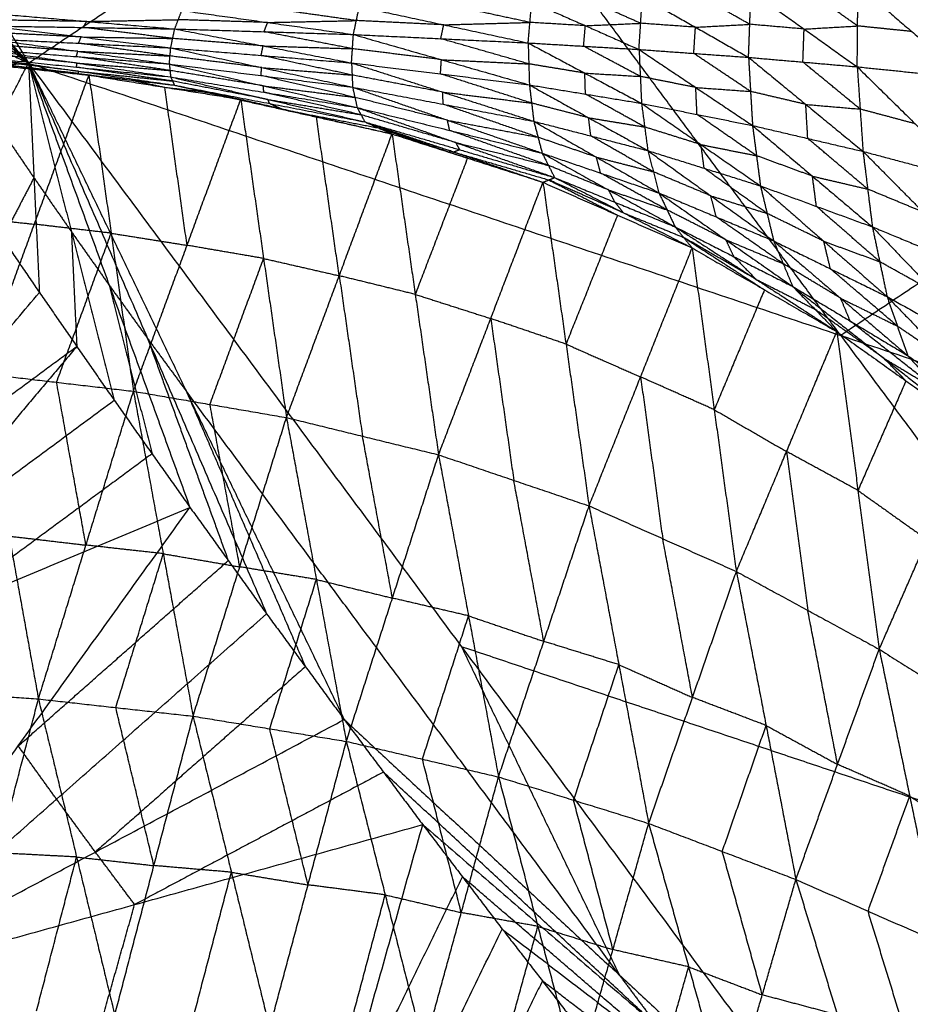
# Model space of a CAD drawing. Header units: millimetres. Extents: x -106 to 110, y -96 to 120.
# Tile 48 of 256: x -81.34 to -75.33, y -49.92 to -43.28. Entities that reach past the tile are written whole.
import ezdxf

# ---------------------------------------------------------------- set-up
doc = ezdxf.new("R2010")
doc.units = ezdxf.units.MM
doc.header["$MEASUREMENT"] = 0
doc.layers.add('Default', color=7, linetype='Continuous', true_color=0x000000)

msp = doc.modelspace()

# ---------------------------------------------------------------- linework, layer by layer
at = {"layer": 'Default'}
for points in [[(-86.3247, -35.1585, 12.0172), (-83.8035, -39.3649, 12.0172), (-81.2823, -43.5713, 12.0172)], [(-84.5604, -39.9079, 12.4242), (-82.9214, -41.7396, 12.2207), (-81.2823, -43.5713, 12.0172)], [(-81.2823, -43.5713, 12.0172), (-78.5295, -41.7319, 10.5669), (-75.7767, -39.8925, 9.1165)], [(-75.7767, -39.8925, 9.1165), (-73.0488, -43.5706, 9.1165), (-70.321, -47.2486, 9.1165)], [(-75.7767, -39.8925, 9.1165), (-71.7888, -42.5364, 8.5305), (-67.8009, -45.1803, 7.9444)], [(-84.1014, -40.6649, 12.4242), (-82.6918, -42.1181, 12.2207), (-81.2823, -43.5713, 12.0172)], [(-83.6357, -41.4178, 12.4242), (-82.459, -42.4945, 12.2207), (-81.2823, -43.5713, 12.0172)], [(-75.8017, -45.4099, 10.5669), (-77.1656, -43.5709, 10.5669), (-78.5295, -41.7319, 10.5669)], [(-83.1634, -42.1666, 12.4242), (-82.2229, -42.8689, 12.2207), (-81.2823, -43.5713, 12.0172)], [(-82.6846, -42.9112, 12.4242), (-81.9835, -43.2412, 12.2207), (-81.2823, -43.5713, 12.0172)], [(-75.6904, -43.5966, 6.2226), (-75.688, -43.3209, 6.2563), (-75.6856, -43.0452, 6.2899)], [(-75.6856, -43.0452, 6.2899), (-75.3229, -43.3584, 6.0604), (-74.9602, -43.6716, 5.8309)], [(-76.4157, -43.3099, 6.6434), (-76.5949, -43.2082, 6.7542), (-76.7741, -43.1066, 6.8649)], [(-76.4238, -43.5327, 6.6142), (-76.4157, -43.3099, 6.6434), (-76.4075, -43.0871, 6.6726)], [(-76.4075, -43.0871, 6.6726), (-76.049, -43.3418, 6.4476), (-75.6904, -43.5966, 6.2226)], [(-75.688, -43.3209, 6.2563), (-75.8673, -43.1935, 6.3688), (-76.0466, -43.0662, 6.4813)], [(-79.0902, -43.3785, 8.0176), (-79.0702, -43.2847, 8.0302), (-79.0502, -43.1909, 8.0429)], [(-79.0502, -43.1909, 8.0429), (-78.4806, -43.3131, 7.7216), (-77.9111, -43.4353, 7.4004)], [(-77.8989, -43.2971, 7.4224), (-78.1837, -43.236, 7.5831), (-78.4685, -43.1749, 7.7437)], [(-77.9111, -43.4353, 7.4004), (-77.8989, -43.2971, 7.4224), (-77.8868, -43.1589, 7.4445)], [(-77.8868, -43.1589, 7.4445), (-77.5249, -43.3192, 7.2254), (-77.1629, -43.4796, 7.0063)], [(-77.1518, -43.3028, 7.0318), (-77.3327, -43.2227, 7.1413), (-77.5137, -43.1425, 7.2509)], [(-77.1629, -43.4796, 7.0063), (-77.1518, -43.3028, 7.0318), (-77.1406, -43.1261, 7.0573)], [(-77.1406, -43.1261, 7.0573), (-76.7822, -43.3294, 6.8357), (-76.4238, -43.5327, 6.6142)], [(-81.4828, -43.2401, 9.2747), (-80.8895, -43.2905, 8.9585), (-80.2962, -43.3409, 8.6424)], [(-80.2962, -43.3409, 8.6424), (-80.2722, -43.2786, 8.6471), (-80.2482, -43.2163, 8.6518)], [(-80.2482, -43.2163, 8.6518), (-79.6692, -43.2974, 8.3347), (-79.0902, -43.3785, 8.0176)], [(-79.0702, -43.2847, 8.0302), (-79.3597, -43.2441, 8.1888), (-79.6492, -43.2036, 8.3473)], [(-81.5324, -43.3211, 9.2769), (-80.9276, -43.3952, 8.9762), (-80.3228, -43.4692, 8.6756)], [(-81.5324, -43.3211, 9.2769), (-80.9143, -43.331, 8.9596), (-80.2962, -43.3409, 8.6424)], [(-80.8895, -43.2905, 8.9585), (-81.1986, -43.2855, 9.1172), (-81.5076, -43.2806, 9.2758)], [(-80.9143, -43.331, 8.9596), (-80.9019, -43.3107, 8.9591), (-80.8895, -43.2905, 8.9585)], [(-80.8895, -43.2905, 8.9585), (-80.5808, -43.2846, 8.8028), (-80.2722, -43.2786, 8.6471)], [(-79.6692, -43.2974, 8.3347), (-79.9707, -43.288, 8.4909), (-80.2722, -43.2786, 8.6471)], [(-79.6932, -43.3597, 8.33), (-79.6812, -43.3285, 8.3323), (-79.6692, -43.2974, 8.3347)], [(-79.6692, -43.2974, 8.3347), (-79.3697, -43.291, 8.1824), (-79.0702, -43.2847, 8.0302)], [(-78.4806, -43.3131, 7.7216), (-78.7754, -43.2989, 7.8759), (-79.0702, -43.2847, 8.0302)], [(-78.5007, -43.4069, 7.709), (-78.4907, -43.36, 7.7153), (-78.4806, -43.3131, 7.7216)], [(-78.4806, -43.3131, 7.7216), (-78.1898, -43.3051, 7.572), (-77.8989, -43.2971, 7.4224)], [(-77.5249, -43.3192, 7.2254), (-77.7119, -43.3082, 7.3239), (-77.8989, -43.2971, 7.4224)], [(-77.537, -43.4574, 7.2033), (-77.5309, -43.3883, 7.2144), (-77.5249, -43.3192, 7.2254)], [(-77.5249, -43.3192, 7.2254), (-77.3383, -43.311, 7.1286), (-77.1518, -43.3028, 7.0318)], [(-76.7822, -43.3294, 6.8357), (-76.967, -43.3161, 6.9338), (-77.1518, -43.3028, 7.0318)], [(-76.7822, -43.3294, 6.8357), (-76.5989, -43.3196, 6.7396), (-76.4157, -43.3099, 6.6434)], [(-76.049, -43.3418, 6.4476), (-76.2323, -43.3259, 6.5455), (-76.4157, -43.3099, 6.6434)], [(-76.049, -43.3418, 6.4476), (-75.8685, -43.3314, 6.3519), (-75.688, -43.3209, 6.2563)], [(-75.3229, -43.3584, 6.0604), (-75.5054, -43.3397, 6.1583), (-75.688, -43.3209, 6.2563)], [(-80.9276, -43.3952, 8.9762), (-81.2385, -43.3794, 9.1344), (-81.5494, -43.3636, 9.2926)], [(-80.3095, -43.4051, 8.659), (-80.6119, -43.368, 8.8093), (-80.9143, -43.331, 8.9596)], [(-80.3228, -43.4692, 8.6756), (-80.3095, -43.4051, 8.659), (-80.2962, -43.3409, 8.6424)], [(-80.2962, -43.3409, 8.6424), (-79.6995, -43.4556, 8.3478), (-79.1028, -43.5703, 8.0532)], [(-80.2962, -43.3409, 8.6424), (-79.6932, -43.3597, 8.33), (-79.0902, -43.3785, 8.0176)], [(-79.0965, -43.4744, 8.0354), (-79.3949, -43.417, 8.1827), (-79.6932, -43.3597, 8.33)], [(-79.1028, -43.5703, 8.0532), (-79.0965, -43.4744, 8.0354), (-79.0902, -43.3785, 8.0176)], [(-79.0902, -43.3785, 8.0176), (-78.5007, -43.4069, 7.709), (-77.9111, -43.4353, 7.4004)], [(-79.0902, -43.3785, 8.0176), (-78.4964, -43.5485, 7.7292), (-77.9026, -43.7185, 7.4408)], [(-76.7934, -43.5061, 6.8102), (-76.7878, -43.4178, 6.823), (-76.7822, -43.3294, 6.8357)], [(-76.0571, -43.5646, 6.4184), (-76.053, -43.4532, 6.433), (-76.049, -43.3418, 6.4476)], [(-80.9493, -43.4919, 9.0196), (-81.2629, -43.4669, 9.1749), (-81.5766, -43.442, 9.3301)], [(-81.5664, -43.4062, 9.3083), (-80.9493, -43.4919, 9.0196), (-80.3322, -43.5776, 8.7309)], [(-81.5664, -43.4062, 9.3083), (-80.9446, -43.4377, 8.9919), (-80.3228, -43.4692, 8.6756)], [(-80.9446, -43.4377, 8.9919), (-80.9361, -43.4164, 8.9841), (-80.9276, -43.3952, 8.9762)], [(-80.3275, -43.5234, 8.7033), (-80.636, -43.4806, 8.8476), (-80.9446, -43.4377, 8.9919)], [(-80.9276, -43.3952, 8.9762), (-80.6185, -43.4001, 8.8176), (-80.3095, -43.4051, 8.659)], [(-79.6995, -43.4556, 8.3478), (-80.0045, -43.4303, 8.5034), (-80.3095, -43.4051, 8.659)], [(-79.7128, -43.5197, 8.3644), (-79.7062, -43.4877, 8.3561), (-79.6995, -43.4556, 8.3478)], [(-79.6995, -43.4556, 8.3478), (-79.398, -43.465, 8.1916), (-79.0965, -43.4744, 8.0354)], [(-77.9068, -43.5769, 7.4206), (-78.2038, -43.4919, 7.5648), (-78.5007, -43.4069, 7.709)], [(-77.9111, -43.4353, 7.4004), (-77.9068, -43.5769, 7.4206), (-77.9026, -43.7185, 7.4408)], [(-77.9111, -43.4353, 7.4004), (-77.537, -43.4574, 7.2033), (-77.1629, -43.4796, 7.0063)], [(-77.9111, -43.4353, 7.4004), (-77.5285, -43.6392, 7.2284), (-77.1459, -43.8432, 7.0564)], [(-80.9551, -43.5713, 9.0837), (-81.2727, -43.5383, 9.2332), (-81.5903, -43.5053, 9.3827)], [(-81.5867, -43.4777, 9.352), (-80.9595, -43.5277, 9.0415), (-80.3322, -43.5776, 8.7309)], [(-81.5867, -43.4777, 9.352), (-80.9551, -43.5713, 9.0837), (-80.3235, -43.6649, 8.8155)], [(-80.9595, -43.5277, 9.0415), (-80.9544, -43.5098, 9.0305), (-80.9493, -43.4919, 9.0196)], [(-80.9493, -43.4919, 9.0196), (-80.6384, -43.5077, 8.8614), (-80.3275, -43.5234, 8.7033)], [(-80.3322, -43.5776, 8.7309), (-80.3275, -43.5234, 8.7033), (-80.3228, -43.4692, 8.6756)], [(-79.7091, -43.6016, 8.4002), (-80.0183, -43.5625, 8.5517), (-80.3275, -43.5234, 8.7033)], [(-80.3228, -43.4692, 8.6756), (-79.7128, -43.5197, 8.3644), (-79.1028, -43.5703, 8.0532)], [(-80.3228, -43.4692, 8.6756), (-79.7091, -43.6016, 8.4002), (-79.0954, -43.734, 8.1248)], [(-79.0991, -43.6521, 8.089), (-79.406, -43.5859, 8.2267), (-79.7128, -43.5197, 8.3644)], [(-78.4964, -43.5485, 7.7292), (-78.7965, -43.5114, 7.8823), (-79.0965, -43.4744, 8.0354)], [(-77.1544, -43.6614, 7.0313), (-77.3457, -43.5594, 7.1173), (-77.537, -43.4574, 7.2033)], [(-77.1629, -43.4796, 7.0063), (-77.1544, -43.6614, 7.0313), (-77.1459, -43.8432, 7.0564)], [(-77.1629, -43.4796, 7.0063), (-76.7934, -43.5061, 6.8102), (-76.4238, -43.5327, 6.6142)], [(-77.1629, -43.4796, 7.0063), (-76.7799, -43.7362, 6.8414), (-76.3969, -43.9927, 6.6766)], [(-76.4104, -43.7627, 6.6454), (-76.6019, -43.6344, 6.7278), (-76.7934, -43.5061, 6.8102)], [(-82.1993, -43.6516, 12.4242), (-81.7408, -43.6114, 12.2207), (-81.2823, -43.5713, 12.0172)], [(-81.8944, -43.5436, 9.6788), (-81.3846, -43.5982, 9.4696), (-80.8748, -43.6528, 9.2605)], [(-81.2323, -43.6083, 9.373), (-81.4872, -43.581, 9.4776), (-81.742, -43.5537, 9.5822)], [(-81.7074, -44.3877, 12.4242), (-81.4949, -43.9795, 12.2207), (-81.2823, -43.5713, 12.0172)], [(-81.5939, -43.5329, 9.4134), (-80.9587, -43.5989, 9.1144), (-80.3235, -43.6649, 8.8155)], [(-81.5939, -43.5329, 9.4134), (-80.946, -43.6266, 9.168), (-80.298, -43.7203, 8.9226)], [(-80.946, -43.6266, 9.168), (-81.2689, -43.5875, 9.3087), (-81.5918, -43.5484, 9.4495)], [(-81.5897, -43.5638, 9.4855), (-81.2323, -43.6083, 9.373), (-80.8748, -43.6528, 9.2605)], [(-81.5897, -43.5638, 9.4855), (-80.9439, -43.6421, 9.2041), (-80.298, -43.7203, 8.9226)], [(-81.2823, -43.5713, 12.0172), (-81.2457, -44.3454, 12.2207), (-81.2091, -45.1194, 12.4242)], [(-81.2823, -43.5713, 12.0172), (-80.9934, -44.709, 12.2207), (-80.7044, -45.8468, 12.4242)], [(-81.2823, -43.5713, 12.0172), (-80.7378, -45.0705, 12.2207), (-80.1934, -46.5696, 12.4242)], [(-81.2823, -43.5713, 12.0172), (-80.4791, -45.4296, 12.2207), (-79.676, -47.288, 12.4242)], [(-81.2823, -43.5713, 12.0172), (-80.2173, -45.7865, 12.2207), (-79.1523, -48.0018, 12.4242)], [(-81.2823, -43.5713, 12.0172), (-78.3609, -47.5103, 12.0172), (-75.4396, -51.4493, 12.0172)], [(-81.2823, -43.5713, 12.0172), (-75.8017, -45.4099, 10.5669), (-70.321, -47.2486, 9.1165)], [(-80.3278, -43.6213, 8.7732), (-80.6437, -43.5745, 8.9073), (-80.9595, -43.5277, 9.0415)], [(-80.9587, -43.5989, 9.1144), (-80.9569, -43.5851, 9.0991), (-80.9551, -43.5713, 9.0837)], [(-80.9551, -43.5713, 9.0837), (-80.6415, -43.5963, 8.9285), (-80.3278, -43.6213, 8.7732)], [(-80.3322, -43.5776, 8.7309), (-80.3278, -43.6213, 8.7732), (-80.3235, -43.6649, 8.8155)], [(-80.3322, -43.5776, 8.7309), (-79.7138, -43.6558, 8.4279), (-79.0954, -43.734, 8.1248)], [(-80.3322, -43.5776, 8.7309), (-79.6986, -43.7247, 8.4863), (-79.065, -43.8718, 8.2417)], [(-79.1028, -43.5703, 8.0532), (-79.0991, -43.6521, 8.089), (-79.0954, -43.734, 8.1248)], [(-79.1028, -43.5703, 8.0532), (-78.5027, -43.6444, 7.747), (-77.9026, -43.7185, 7.4408)], [(-79.1028, -43.5703, 8.0532), (-78.4879, -43.7673, 7.7943), (-77.8729, -43.9643, 7.5354)], [(-78.5027, -43.6444, 7.747), (-78.4995, -43.5964, 7.7381), (-78.4964, -43.5485, 7.7292)], [(-78.4964, -43.5485, 7.7292), (-78.2016, -43.5627, 7.5749), (-77.9068, -43.5769, 7.4206)], [(-77.5285, -43.6392, 7.2284), (-77.7177, -43.608, 7.3245), (-77.9068, -43.5769, 7.4206)], [(-76.4238, -43.5327, 6.6142), (-76.4104, -43.7627, 6.6454), (-76.3969, -43.9927, 6.6766)], [(-76.4238, -43.5327, 6.6142), (-76.0571, -43.5646, 6.4184), (-75.6904, -43.5966, 6.2226)], [(-76.4238, -43.5327, 6.6142), (-76.0377, -43.8501, 6.4565), (-75.6515, -44.1675, 6.2989)], [(-75.6709, -43.882, 6.2607), (-75.864, -43.7233, 6.3396), (-76.0571, -43.5646, 6.4184)], [(-73.0488, -43.5706, 9.1165), (-74.4253, -44.4902, 9.8417), (-75.8017, -45.4099, 10.5669)], [(-81.6114, -45.6647, 8.6012), (-81.2431, -44.6587, 8.9308), (-80.8748, -43.6528, 9.2605)], [(-81.2323, -43.6083, 9.373), (-80.9093, -43.6474, 9.2323), (-80.5864, -43.6866, 9.0916)], [(-80.9439, -43.6421, 9.2041), (-81.0881, -43.6252, 9.2886), (-81.2323, -43.6083, 9.373)], [(-80.3107, -43.6926, 8.8691), (-80.6347, -43.6458, 8.9918), (-80.9587, -43.5989, 9.1144)], [(-80.9439, -43.6421, 9.2041), (-80.9449, -43.6344, 9.186), (-80.946, -43.6266, 9.168)], [(-80.946, -43.6266, 9.168), (-80.6284, -43.6596, 9.0185), (-80.3107, -43.6926, 8.8691)], [(-80.8748, -43.6528, 9.2605), (-80.7247, -44.7195, 8.7458), (-80.5745, -45.7863, 8.231)], [(-80.8748, -43.6528, 9.2605), (-80.5864, -43.6866, 9.0916), (-80.298, -43.7203, 8.9226)], [(-80.8748, -43.6528, 9.2605), (-80.3627, -43.7345, 9.0662), (-79.8506, -43.8161, 8.8719)], [(-79.6986, -43.7247, 8.4863), (-80.0132, -43.673, 8.6298), (-80.3278, -43.6213, 8.7732)], [(-79.7138, -43.6558, 8.4279), (-79.7115, -43.6287, 8.414), (-79.7091, -43.6016, 8.4002)], [(-79.0802, -43.8029, 8.1833), (-79.397, -43.7294, 8.3056), (-79.7138, -43.6558, 8.4279)], [(-79.7091, -43.6016, 8.4002), (-79.4041, -43.6269, 8.2446), (-79.0991, -43.6521, 8.089)], [(-78.4879, -43.7673, 7.7943), (-78.7935, -43.7097, 7.9416), (-79.0991, -43.6521, 8.089)], [(-77.8877, -43.8414, 7.4881), (-78.1952, -43.7429, 7.6175), (-78.5027, -43.6444, 7.747)], [(-77.5242, -43.7808, 7.2486), (-77.5264, -43.71, 7.2385), (-77.5285, -43.6392, 7.2284)], [(-77.5285, -43.6392, 7.2284), (-77.3414, -43.6503, 7.1299), (-77.1544, -43.6614, 7.0313)], [(-75.6904, -43.5966, 6.2226), (-75.6709, -43.882, 6.2607), (-75.6515, -44.1675, 6.2989)], [(-75.6904, -43.5966, 6.2226), (-75.3253, -43.6341, 6.0267), (-74.9602, -43.6716, 5.8309)], [(-75.6904, -43.5966, 6.2226), (-75.2998, -43.9811, 6.0727), (-74.9092, -44.3655, 5.9227)], [(-80.5864, -43.6866, 9.0916), (-80.4745, -43.7105, 9.0789), (-80.3627, -43.7345, 9.0662)], [(-80.3235, -43.6649, 8.8155), (-80.3107, -43.6926, 8.8691), (-80.298, -43.7203, 8.9226)], [(-80.3235, -43.6649, 8.8155), (-79.6942, -43.7684, 8.5286), (-79.065, -43.8718, 8.2417)], [(-80.3235, -43.6649, 8.8155), (-79.6679, -43.8168, 8.6067), (-79.0123, -43.9686, 8.3979)], [(-79.6679, -43.8168, 8.6067), (-79.9893, -43.7547, 8.7379), (-80.3107, -43.6926, 8.8691)], [(-80.298, -43.7203, 8.9226), (-80.0743, -43.7682, 8.8973), (-79.8506, -43.8161, 8.8719)], [(-80.298, -43.7203, 8.9226), (-79.6551, -43.8445, 8.6602), (-79.0123, -43.9686, 8.3979)], [(-80.298, -43.7203, 8.9226), (-79.564, -43.885, 8.721), (-78.8299, -44.0497, 8.5194)], [(-77.9026, -43.7185, 7.4408), (-77.8877, -43.8414, 7.4881), (-77.8729, -43.9643, 7.5354)], [(-77.9026, -43.7185, 7.4408), (-77.5242, -43.7808, 7.2486), (-77.1459, -43.8432, 7.0564)], [(-77.9026, -43.7185, 7.4408), (-77.5031, -43.9403, 7.3066), (-77.1036, -44.1622, 7.1724)], [(-76.7799, -43.7362, 6.8414), (-76.9672, -43.6988, 6.9364), (-77.1544, -43.6614, 7.0313)], [(-80.2126, -44.8012, 8.5514), (-80.2876, -44.2678, 8.8088), (-80.3627, -43.7345, 9.0662)], [(-80.3627, -43.7345, 9.0662), (-80.2185, -43.7513, 8.9817), (-80.0743, -43.7682, 8.8973)], [(-80.0743, -43.7682, 8.8973), (-79.7073, -43.8506, 8.7965), (-79.3402, -43.9329, 8.6957)], [(-79.564, -43.885, 8.721), (-79.8191, -43.8266, 8.8091), (-80.0743, -43.7682, 8.8973)], [(-79.6942, -43.7684, 8.5286), (-79.6964, -43.7465, 8.5075), (-79.6986, -43.7247, 8.4863)], [(-79.6986, -43.7247, 8.4863), (-79.3894, -43.7638, 8.3348), (-79.0802, -43.8029, 8.1833)], [(-79.0386, -43.9202, 8.3198), (-79.3664, -43.8443, 8.4242), (-79.6942, -43.7684, 8.5286)], [(-79.0954, -43.734, 8.1248), (-79.0802, -43.8029, 8.1833), (-79.065, -43.8718, 8.2417)], [(-79.0954, -43.734, 8.1248), (-78.4842, -43.8491, 7.8301), (-77.8729, -43.9643, 7.5354)], [(-79.0954, -43.734, 8.1248), (-78.4558, -43.9568, 7.9105), (-77.8161, -44.1795, 7.6963)], [(-78.4842, -43.8491, 7.8301), (-78.486, -43.8082, 7.8122), (-78.4879, -43.7673, 7.7943)], [(-78.4879, -43.7673, 7.7943), (-78.1878, -43.8043, 7.6412), (-77.8877, -43.8414, 7.4881)], [(-77.1247, -44.0027, 7.1144), (-77.3245, -43.8917, 7.1815), (-77.5242, -43.7808, 7.2486)], [(-76.7714, -43.918, 6.8665), (-76.7757, -43.8271, 6.854), (-76.7799, -43.7362, 6.8414)], [(-76.7799, -43.7362, 6.8414), (-76.5952, -43.7494, 6.7434), (-76.4104, -43.7627, 6.6454)], [(-76.0377, -43.8501, 6.4565), (-76.224, -43.8064, 6.551), (-76.4104, -43.7627, 6.6454)], [(-80.5745, -45.7863, 8.231), (-80.2126, -44.8012, 8.5514), (-79.8506, -43.8161, 8.8719)], [(-79.8506, -43.8161, 8.8719), (-79.6962, -44.89, 8.3871), (-79.5419, -45.9638, 7.9023)], [(-79.8506, -43.8161, 8.8719), (-79.3402, -43.9329, 8.6957), (-78.8299, -44.0497, 8.5194)], [(-79.6551, -43.8445, 8.6602), (-79.6615, -43.8306, 8.6335), (-79.6679, -43.8168, 8.6067)], [(-79.6679, -43.8168, 8.6067), (-79.3532, -43.8685, 8.4632), (-79.0386, -43.9202, 8.3198)], [(-79.6551, -43.8445, 8.6602), (-79.6096, -43.8647, 8.6906), (-79.564, -43.885, 8.721)], [(-78.4558, -43.9568, 7.9105), (-78.768, -43.8798, 8.0469), (-79.0802, -43.8029, 8.1833)], [(-77.8445, -44.0719, 7.6158), (-78.1643, -43.9605, 7.723), (-78.4842, -43.8491, 7.8301)], [(-77.5031, -43.9403, 7.3066), (-77.6954, -43.8908, 7.3974), (-77.8877, -43.8414, 7.4881)], [(-77.1459, -43.8432, 7.0564), (-77.1247, -44.0027, 7.1144), (-77.1036, -44.1622, 7.1724)], [(-77.1459, -43.8432, 7.0564), (-76.7714, -43.918, 6.8665), (-76.3969, -43.9927, 6.6766)], [(-77.1459, -43.8432, 7.0564), (-76.7447, -44.1217, 6.9377), (-76.3435, -44.4002, 6.819)], [(-76.0242, -44.0801, 6.4877), (-76.0309, -43.9651, 6.4721), (-76.0377, -43.8501, 6.4565)], [(-76.0377, -43.8501, 6.4565), (-75.8543, -43.8661, 6.3586), (-75.6709, -43.882, 6.2607)], [(-79.564, -43.885, 8.721), (-79.2425, -43.9471, 8.5898), (-78.9211, -44.0091, 8.4586)], [(-79.065, -43.8718, 8.2417), (-79.0386, -43.9202, 8.3198), (-79.0123, -43.9686, 8.3979)], [(-79.065, -43.8718, 8.2417), (-78.4405, -44.0256, 7.969), (-77.8161, -44.1795, 7.6963)], [(-79.065, -43.8718, 8.2417), (-78.3986, -44.108, 8.08), (-77.7322, -44.3443, 7.9182)], [(-78.3986, -44.108, 8.08), (-78.7186, -44.0141, 8.1999), (-79.0386, -43.9202, 8.3198)], [(-76.3702, -44.1965, 6.7478), (-76.5708, -44.0572, 6.8071), (-76.7714, -43.918, 6.8665)], [(-75.2998, -43.9811, 6.0727), (-75.4854, -43.9315, 6.1667), (-75.6709, -43.882, 6.2607)], [(-81.4949, -43.9795, 12.2207), (-81.3703, -44.1624, 12.2207), (-81.2457, -44.3454, 12.2207)], [(-79.1859, -45.0067, 8.2109), (-79.2631, -44.4698, 8.4533), (-79.3402, -43.9329, 8.6957)], [(-79.0123, -43.9686, 8.3979), (-78.9211, -44.0091, 8.4586), (-78.8299, -44.0497, 8.5194)], [(-79.0123, -43.9686, 8.3979), (-78.4116, -44.1722, 8.3022), (-77.811, -44.3759, 8.2066)], [(-79.0123, -43.9686, 8.3979), (-78.3722, -44.1564, 8.158), (-77.7322, -44.3443, 7.9182)], [(-78.4405, -44.0256, 7.969), (-78.4482, -43.9912, 7.9398), (-78.4558, -43.9568, 7.9105)], [(-78.4558, -43.9568, 7.9105), (-78.1501, -44.0143, 7.7632), (-77.8445, -44.0719, 7.6158)], [(-77.8729, -43.9643, 7.5354), (-77.8445, -44.0719, 7.6158), (-77.8161, -44.1795, 7.6963)], [(-77.8729, -43.9643, 7.5354), (-77.4882, -44.0632, 7.3539), (-77.1036, -44.1622, 7.1724)], [(-77.8729, -43.9643, 7.5354), (-77.4506, -44.2062, 7.4523), (-77.0283, -44.4482, 7.3691)], [(-77.4882, -44.0632, 7.3539), (-77.4956, -44.0018, 7.3303), (-77.5031, -43.9403, 7.3066)], [(-77.5031, -43.9403, 7.3066), (-77.3139, -43.9715, 7.2105), (-77.1247, -44.0027, 7.1144)], [(-79.5419, -45.9638, 7.9023), (-79.1859, -45.0067, 8.2109), (-78.8299, -44.0497, 8.5194)], [(-78.9211, -44.0091, 8.4586), (-78.6208, -44.111, 8.4108), (-78.3205, -44.2128, 8.363)], [(-78.4116, -44.1722, 8.3022), (-78.6664, -44.0907, 8.3804), (-78.9211, -44.0091, 8.4586)], [(-78.8299, -44.0497, 8.5194), (-78.6729, -45.1324, 8.0694), (-78.5158, -46.2151, 7.6194)], [(-78.8299, -44.0497, 8.5194), (-78.3205, -44.2128, 8.363), (-77.811, -44.3759, 8.2066)], [(-77.7742, -44.2619, 7.8072), (-78.1074, -44.1438, 7.8881), (-78.4405, -44.0256, 7.969)], [(-76.7447, -44.1217, 6.9377), (-76.9347, -44.0622, 7.026), (-77.1247, -44.0027, 7.1144)], [(-76.3969, -43.9927, 6.6766), (-76.3702, -44.1965, 6.7478), (-76.3435, -44.4002, 6.819)], [(-76.3969, -43.9927, 6.6766), (-76.0242, -44.0801, 6.4877), (-75.6515, -44.1675, 6.2989)], [(-76.3969, -43.9927, 6.6766), (-75.9927, -44.3347, 6.5742), (-75.5884, -44.6766, 6.4719)], [(-78.3722, -44.1564, 8.158), (-78.3854, -44.1322, 8.119), (-78.3986, -44.108, 8.08)], [(-78.3986, -44.108, 8.08), (-78.0864, -44.185, 7.9436), (-77.7742, -44.2619, 7.8072)], [(-77.4506, -44.2062, 7.4523), (-77.6476, -44.1391, 7.5341), (-77.8445, -44.0719, 7.6158)], [(-77.0659, -44.3052, 7.2708), (-77.2771, -44.1842, 7.3123), (-77.4882, -44.0632, 7.3539)], [(-76.7235, -44.2812, 6.9957), (-76.7341, -44.2014, 6.9667), (-76.7447, -44.1217, 6.9377)], [(-76.7447, -44.1217, 6.9377), (-76.5574, -44.1591, 6.8427), (-76.3702, -44.1965, 6.7478)], [(-75.6199, -44.422, 6.3854), (-75.8221, -44.2511, 6.4366), (-76.0242, -44.0801, 6.4877)], [(-78.3722, -44.1564, 8.158), (-78.3919, -44.1643, 8.2301), (-78.4116, -44.1722, 8.3022)], [(-78.4116, -44.1722, 8.3022), (-78.0916, -44.2661, 8.1823), (-77.7716, -44.3601, 8.0624)], [(-77.8161, -44.1795, 7.6963), (-77.7742, -44.2619, 7.8072), (-77.7322, -44.3443, 7.9182)], [(-77.8161, -44.1795, 7.6963), (-77.4222, -44.3139, 7.5327), (-77.0283, -44.4482, 7.3691)], [(-77.8161, -44.1795, 7.6963), (-77.3676, -44.4282, 7.6691), (-76.9191, -44.6768, 7.6419)], [(-77.1036, -44.1622, 7.1724), (-77.0659, -44.3052, 7.2708), (-77.0283, -44.4482, 7.3691)], [(-77.1036, -44.1622, 7.1724), (-76.7235, -44.2812, 6.9957), (-76.3435, -44.4002, 6.819)], [(-77.1036, -44.1622, 7.1724), (-76.6787, -44.4672, 7.1158), (-76.2539, -44.7721, 7.0592)], [(-75.6515, -44.1675, 6.2989), (-75.6199, -44.422, 6.3854), (-75.5884, -44.6766, 6.4719)], [(-75.6515, -44.1675, 6.2989), (-75.2804, -44.2665, 6.1108), (-74.9092, -44.3655, 5.9227)], [(-75.6515, -44.1675, 6.2989), (-75.2457, -44.5771, 6.2147), (-74.8398, -44.9867, 6.1305)], [(-78.3205, -44.2128, 8.363), (-78.4967, -44.6726, 8.2162), (-78.6729, -45.1324, 8.0694)], [(-77.4222, -44.3139, 7.5327), (-77.4364, -44.26, 7.4925), (-77.4506, -44.2062, 7.4523)], [(-77.4506, -44.2062, 7.4523), (-77.2582, -44.2557, 7.3615), (-77.0659, -44.3052, 7.2708)], [(-75.9927, -44.3347, 6.5742), (-76.1814, -44.2656, 6.661), (-76.3702, -44.1965, 6.7478)], [(-77.3676, -44.4282, 7.6691), (-77.5709, -44.345, 7.7382), (-77.7742, -44.2619, 7.8072)], [(-76.9737, -44.5625, 7.5055), (-77.1979, -44.4382, 7.5191), (-77.4222, -44.3139, 7.5327)], [(-76.6787, -44.4672, 7.1158), (-76.8723, -44.3862, 7.1933), (-77.0659, -44.3052, 7.2708)], [(-76.2987, -44.5861, 6.9391), (-76.5111, -44.4337, 6.9674), (-76.7235, -44.2812, 6.9957)], [(-81.2457, -44.3454, 12.2207), (-81.352, -44.5495, 12.3225), (-81.4583, -44.7536, 12.4242)], [(-81.2457, -44.3454, 12.2207), (-81.1195, -44.5272, 12.2207), (-80.9934, -44.709, 12.2207)], [(-78.5158, -46.2151, 7.6194), (-78.1634, -45.2955, 7.913), (-77.811, -44.3759, 8.2066)], [(-77.811, -44.3759, 8.2066), (-77.7716, -44.3601, 8.0624), (-77.7322, -44.3443, 7.9182)], [(-77.811, -44.3759, 8.2066), (-77.6555, -45.4678, 7.7974), (-77.5001, -46.5598, 7.3882)], [(-77.811, -44.3759, 8.2066), (-77.3078, -44.5975, 8.0746), (-76.8046, -44.8191, 7.9426)], [(-77.7716, -44.3601, 8.0624), (-77.5397, -44.4788, 8.0685), (-77.3078, -44.5975, 8.0746)], [(-77.2684, -44.5817, 7.9304), (-77.52, -44.4709, 7.9964), (-77.7716, -44.3601, 8.0624)], [(-77.7322, -44.3443, 7.9182), (-77.3256, -44.5105, 7.78), (-76.9191, -44.6768, 7.6419)], [(-77.7322, -44.3443, 7.9182), (-77.2684, -44.5817, 7.9304), (-76.8046, -44.8191, 7.9426)], [(-75.9659, -44.5384, 6.6454), (-75.9793, -44.4365, 6.6098), (-75.9927, -44.3347, 6.5742)], [(-75.9927, -44.3347, 6.5742), (-75.8063, -44.3784, 6.4798), (-75.6199, -44.422, 6.3854)], [(-81.7074, -44.3877, 12.4242), (-81.4583, -44.7536, 12.4242), (-81.2091, -45.1194, 12.4242)], [(-81.7074, -44.3877, 12.4242), (-81.4583, -44.7536, 12.4242), (-81.2091, -45.1194, 12.4242)], [(-77.3256, -44.5105, 7.78), (-77.3466, -44.4693, 7.7246), (-77.3676, -44.4282, 7.6691)], [(-77.3676, -44.4282, 7.6691), (-77.1706, -44.4953, 7.5873), (-76.9737, -44.5625, 7.5055)], [(-77.0283, -44.4482, 7.3691), (-76.9737, -44.5625, 7.5055), (-76.9191, -44.6768, 7.6419)], [(-77.0283, -44.4482, 7.3691), (-76.6411, -44.6101, 7.2142), (-76.2539, -44.7721, 7.0592)], [(-77.0283, -44.4482, 7.3691), (-76.5771, -44.7637, 7.3813), (-76.126, -45.0792, 7.3934)], [(-76.3435, -44.4002, 6.819), (-76.2987, -44.5861, 6.9391), (-76.2539, -44.7721, 7.0592)], [(-76.3435, -44.4002, 6.819), (-75.9659, -44.5384, 6.6454), (-75.5884, -44.6766, 6.4719)], [(-76.3435, -44.4002, 6.819), (-75.9163, -44.7738, 6.791), (-75.4892, -45.1475, 6.7629)], [(-75.2457, -44.5771, 6.2147), (-75.4328, -44.4996, 6.3), (-75.6199, -44.422, 6.3854)], [(-77.3256, -44.5105, 7.78), (-77.297, -44.5461, 7.8552), (-77.2684, -44.5817, 7.9304)], [(-76.6411, -44.6101, 7.2142), (-76.6599, -44.5386, 7.165), (-76.6787, -44.4672, 7.1158)], [(-76.6787, -44.4672, 7.1158), (-76.4887, -44.5266, 7.0274), (-76.2987, -44.5861, 6.9391)], [(-77.2684, -44.5817, 7.9304), (-77.0651, -44.6648, 7.8613), (-76.8618, -44.748, 7.7922)], [(-76.5771, -44.7637, 7.3813), (-76.7754, -44.6631, 7.4434), (-76.9737, -44.5625, 7.5055)], [(-75.9163, -44.7738, 6.791), (-76.1075, -44.68, 6.865), (-76.2987, -44.5861, 6.9391)], [(-75.5388, -44.912, 6.6174), (-75.7524, -44.7252, 6.6314), (-75.9659, -44.5384, 6.6454)], [(-81.7529, -44.6041, 9.14), (-81.498, -44.6314, 9.0354), (-81.2431, -44.6587, 8.9308)], [(-77.3078, -44.5975, 8.0746), (-77.4816, -45.0327, 7.936), (-77.6555, -45.4678, 7.7974)], [(-76.1899, -44.9256, 7.2263), (-76.4155, -44.7679, 7.2202), (-76.6411, -44.6101, 7.2142)], [(-80.7247, -44.7195, 8.7458), (-80.9839, -44.6891, 8.8383), (-81.2431, -44.6587, 8.9308)], [(-81.093, -45.7255, 8.4161), (-80.9088, -45.2225, 8.5809), (-80.7247, -44.7195, 8.7458)], [(-80.9934, -44.709, 12.2207), (-80.9751, -45.0961, 12.3225), (-80.9568, -45.4831, 12.4242)], [(-80.9934, -44.709, 12.2207), (-80.8656, -44.8897, 12.2207), (-80.7378, -45.0705, 12.2207)], [(-80.7247, -44.7195, 8.7458), (-80.4686, -44.7604, 8.6486), (-80.2126, -44.8012, 8.5514)], [(-76.9191, -44.6768, 7.6419), (-76.8618, -44.748, 7.7922), (-76.8046, -44.8191, 7.9426)], [(-76.9191, -44.6768, 7.6419), (-76.5225, -44.878, 7.5176), (-76.126, -45.0792, 7.3934)], [(-76.9191, -44.6768, 7.6419), (-76.3738, -45.0303, 7.6876), (-75.8285, -45.3838, 7.7332)], [(-75.5884, -44.6766, 6.4719), (-75.5388, -44.912, 6.6174), (-75.4892, -45.1475, 6.7629)], [(-75.5884, -44.6766, 6.4719), (-75.2141, -44.8316, 6.3012), (-74.8398, -44.9867, 6.1305)], [(-75.5884, -44.6766, 6.4719), (-75.1631, -45.1213, 6.4755), (-74.7378, -45.5661, 6.4792)], [(-76.8618, -44.748, 7.7922), (-76.5892, -44.9247, 7.8151), (-76.3165, -45.1015, 7.8379)], [(-76.3738, -45.0303, 7.6876), (-76.6178, -44.8891, 7.7399), (-76.8618, -44.748, 7.7922)], [(-76.5225, -44.878, 7.5176), (-76.5498, -44.8208, 7.4494), (-76.5771, -44.7637, 7.3813)], [(-76.5771, -44.7637, 7.3813), (-76.3835, -44.8447, 7.3038), (-76.1899, -44.9256, 7.2263)], [(-76.2539, -44.7721, 7.0592), (-76.1899, -44.9256, 7.2263), (-76.126, -45.0792, 7.3934)], [(-76.2539, -44.7721, 7.0592), (-75.8715, -44.9598, 6.9111), (-75.4892, -45.1475, 6.7629)], [(-76.2539, -44.7721, 7.0592), (-75.8021, -45.1587, 7.114), (-75.3502, -45.5452, 7.1688)], [(-75.8715, -44.9598, 6.9111), (-75.8939, -44.8668, 6.851), (-75.9163, -44.7738, 6.791)], [(-75.9163, -44.7738, 6.791), (-75.7276, -44.8429, 6.7042), (-75.5388, -44.912, 6.6174)], [(-79.6962, -44.89, 8.3871), (-79.9544, -44.8456, 8.4693), (-80.2126, -44.8012, 8.5514)], [(-77.5001, -46.5598, 7.3882), (-77.1523, -45.6895, 7.6654), (-76.8046, -44.8191, 7.9426)], [(-76.8046, -44.8191, 7.9426), (-76.6553, -45.9108, 7.5777), (-76.5061, -47.0024, 7.2129)], [(-76.8046, -44.8191, 7.9426), (-76.3165, -45.1015, 7.8379), (-75.8285, -45.3838, 7.7332)], [(-80.0582, -45.875, 8.0667), (-79.8772, -45.3825, 8.2269), (-79.6962, -44.89, 8.3871)], [(-79.6962, -44.89, 8.3871), (-79.4411, -44.9483, 8.299), (-79.1859, -45.0067, 8.2109)], [(-76.5225, -44.878, 7.5176), (-76.4482, -44.9541, 7.6026), (-76.3738, -45.0303, 7.6876)], [(-75.1631, -45.1213, 6.4755), (-75.3509, -45.0167, 6.5465), (-75.5388, -44.912, 6.6174)], [(-75.8021, -45.1587, 7.114), (-75.996, -45.0421, 7.1701), (-76.1899, -44.9256, 7.2263)], [(-75.4197, -45.3463, 6.9659), (-75.6456, -45.1531, 6.9385), (-75.8715, -44.9598, 6.9111)], [(-79.1859, -45.0067, 8.2109), (-79.1074, -45.5481, 7.9859), (-79.0289, -46.0895, 7.7609)], [(-78.6729, -45.1324, 8.0694), (-78.9294, -45.0696, 8.1401), (-79.1859, -45.0067, 8.2109)], [(-76.3738, -45.0303, 7.6876), (-76.1755, -45.1309, 7.6254), (-75.9772, -45.2315, 7.5633)], [(-80.7378, -45.0705, 12.2207), (-80.6085, -45.25, 12.2207), (-80.4791, -45.4296, 12.2207)], [(-80.7378, -45.0705, 12.2207), (-80.5934, -45.6393, 12.3225), (-80.4489, -46.2082, 12.4242)], [(-76.3165, -45.1015, 7.8379), (-76.4859, -45.5061, 7.7078), (-76.6553, -45.9108, 7.5777)], [(-76.126, -45.0792, 7.3934), (-75.9772, -45.2315, 7.5633), (-75.8285, -45.3838, 7.7332)], [(-76.126, -45.0792, 7.3934), (-75.7381, -45.3122, 7.2811), (-75.3502, -45.5452, 7.1688)], [(-76.126, -45.0792, 7.3934), (-75.5105, -45.5636, 7.4842), (-74.895, -46.048, 7.575)], [(-83.6381, -48.0118, 13.7835), (-82.4236, -46.5656, 13.1039), (-81.2091, -45.1194, 12.4242)], [(-81.2091, -45.1194, 12.4242), (-80.9568, -45.4831, 12.4242), (-80.7044, -45.8468, 12.4242)], [(-81.2091, -45.1194, 12.4242), (-80.9568, -45.4831, 12.4242), (-80.7044, -45.8468, 12.4242)], [(-78.6729, -45.1324, 8.0694), (-78.4181, -45.2139, 7.9912), (-78.1634, -45.2955, 7.913)], [(-75.7381, -45.3122, 7.2811), (-75.7701, -45.2354, 7.1975), (-75.8021, -45.1587, 7.114)], [(-75.8021, -45.1587, 7.114), (-75.6109, -45.2525, 7.0399), (-75.4197, -45.3463, 6.9659)], [(-75.4892, -45.1475, 6.7629), (-75.4197, -45.3463, 6.9659), (-75.3502, -45.5452, 7.1688)], [(-75.4892, -45.1475, 6.7629), (-75.1135, -45.3568, 6.6211), (-74.7378, -45.5661, 6.4792)], [(-75.4892, -45.1475, 6.7629), (-75.0433, -45.605, 6.8645), (-74.5974, -46.0625, 6.9661)], [(-75.5105, -45.5636, 7.4842), (-75.7439, -45.3975, 7.5237), (-75.9772, -45.2315, 7.5633)], [(-78.1634, -45.2955, 7.913), (-78.0857, -45.8415, 7.7084), (-78.0079, -46.3874, 7.5038)], [(-77.6555, -45.4678, 7.7974), (-77.9095, -45.3817, 7.8552), (-78.1634, -45.2955, 7.913)], [(-75.1226, -45.7966, 7.3719), (-75.4304, -45.5544, 7.3265), (-75.7381, -45.3122, 7.2811)], [(-76.5061, -47.0024, 7.2129), (-76.1673, -46.1931, 7.473), (-75.8285, -45.3838, 7.7332)], [(-75.8285, -45.3838, 7.7332), (-75.6853, -46.4556, 7.4113), (-75.5422, -47.5273, 7.0895)], [(-75.8285, -45.3838, 7.7332), (-75.3617, -45.7159, 7.6541), (-74.895, -46.048, 7.575)], [(-75.0433, -45.605, 6.8645), (-75.2315, -45.4757, 6.9152), (-75.4197, -45.3463, 6.9659)], [(-80.4791, -45.4296, 12.2207), (-80.2069, -46.1792, 12.3225), (-79.9347, -46.9288, 12.4242)], [(-80.4791, -45.4296, 12.2207), (-80.3482, -45.6081, 12.2207), (-80.2173, -45.7865, 12.2207)], [(-75.8017, -45.4099, 10.5669), (-74.341, -47.3794, 10.5669), (-72.8803, -49.3489, 10.5669)], [(-82.4236, -46.5656, 13.1039), (-81.6902, -46.0244, 12.7641), (-80.9568, -45.4831, 12.4242)], [(-80.9568, -45.4831, 12.4242), (-81.564, -46.2062, 12.7641), (-82.1713, -46.9293, 13.1039)], [(-77.6555, -45.4678, 7.7974), (-77.4039, -45.5786, 7.7314), (-77.1523, -45.6895, 7.6654)], [(-75.3617, -45.7159, 7.6541), (-75.4361, -45.6397, 7.5692), (-75.5105, -45.5636, 7.4842)], [(-75.5105, -45.5636, 7.4842), (-75.3165, -45.6801, 7.428), (-75.1226, -45.7966, 7.3719)], [(-75.3502, -45.5452, 7.1688), (-75.1226, -45.7966, 7.3719), (-74.895, -46.048, 7.575)], [(-75.3502, -45.5452, 7.1688), (-74.9738, -45.8039, 7.0675), (-74.5974, -46.0625, 6.9661)], [(-81.6114, -45.6647, 8.6012), (-81.4135, -46.7638, 8.3371), (-81.2155, -47.8628, 8.0731)], [(-81.6114, -45.6647, 8.6012), (-81.093, -45.7255, 8.4161), (-80.5745, -45.7863, 8.231)], [(-77.1523, -45.6895, 7.6654), (-77.0777, -46.2353, 7.483), (-77.0031, -46.7811, 7.3005)], [(-76.6553, -45.9108, 7.5777), (-76.9038, -45.8001, 7.6216), (-77.1523, -45.6895, 7.6654)], [(-75.3617, -45.7159, 7.6541), (-75.5235, -46.0857, 7.5327), (-75.6853, -46.4556, 7.4113)], [(-80.895, -46.8245, 8.1521), (-80.994, -46.275, 8.2841), (-81.093, -45.7255, 8.4161)], [(-83.6381, -48.0118, 13.7835), (-82.1713, -46.9293, 13.1039), (-80.7044, -45.8468, 12.4242)], [(-81.2155, -47.8628, 8.0731), (-80.895, -46.8245, 8.1521), (-80.5745, -45.7863, 8.231)], [(-80.7044, -45.8468, 12.4242), (-80.4489, -46.2082, 12.4242), (-80.1934, -46.5696, 12.4242)], [(-80.7044, -45.8468, 12.4242), (-80.4489, -46.2082, 12.4242), (-80.1934, -46.5696, 12.4242)], [(-80.5745, -45.7863, 8.231), (-80.3733, -46.8826, 7.9879), (-80.1721, -47.9789, 7.7449)], [(-80.5745, -45.7863, 8.231), (-80.0582, -45.875, 8.0667), (-79.5419, -45.9638, 7.9023)], [(-80.2173, -45.7865, 12.2207), (-79.8157, -46.7157, 12.3225), (-79.4141, -47.6449, 12.4242)], [(-77.2959, -49.7255, 12.2207), (-78.7566, -47.756, 12.2207), (-80.2173, -45.7865, 12.2207)], [(-79.857, -46.9713, 7.8236), (-79.9576, -46.4232, 7.9451), (-80.0582, -45.875, 8.0667)], [(-76.6553, -45.9108, 7.5777), (-76.4113, -46.0519, 7.5254), (-76.1673, -46.1931, 7.473)], [(-80.1721, -47.9789, 7.7449), (-79.857, -46.9713, 7.8236), (-79.5419, -45.9638, 7.9023)], [(-79.5419, -45.9638, 7.9023), (-79.3399, -47.0565, 7.6835), (-79.1379, -48.1492, 7.4646)], [(-79.5419, -45.9638, 7.9023), (-79.0289, -46.0895, 7.7609), (-78.5158, -46.2151, 7.6194)], [(-75.5422, -47.5273, 7.0895), (-75.2186, -46.7876, 7.3322), (-74.895, -46.048, 7.575)], [(-78.8269, -47.1822, 7.542), (-78.9279, -46.6358, 7.6514), (-79.0289, -46.0895, 7.7609)], [(-80.4489, -46.2082, 12.4242), (-81.1823, -46.7495, 12.7641), (-81.9157, -47.2907, 13.1039)], [(-79.1379, -48.1492, 7.4646), (-78.8269, -47.1822, 7.542), (-78.5158, -46.2151, 7.6194)], [(-78.5158, -46.2151, 7.6194), (-78.3133, -47.3019, 7.4276), (-78.1109, -48.3887, 7.2357)], [(-78.5158, -46.2151, 7.6194), (-78.0079, -46.3874, 7.5038), (-77.5001, -46.5598, 7.3882)], [(-76.1673, -46.1931, 7.473), (-76.0957, -46.729, 7.3121), (-76.0241, -47.2649, 7.1512)], [(-75.6853, -46.4556, 7.4113), (-75.9263, -46.3243, 7.4422), (-76.1673, -46.1931, 7.473)], [(-77.8055, -47.4742, 7.312), (-77.9067, -46.9308, 7.4079), (-78.0079, -46.3874, 7.5038)], [(-75.6853, -46.4556, 7.4113), (-75.452, -46.6216, 7.3718), (-75.2186, -46.7876, 7.3322)], [(-83.6381, -48.0118, 13.7835), (-81.9157, -47.2907, 13.1039), (-80.1934, -46.5696, 12.4242)], [(-82.5105, -49.7901, 13.8398), (-81.3519, -48.1799, 13.132), (-80.1934, -46.5696, 12.4242)], [(-80.1934, -46.5696, 12.4242), (-79.9347, -46.9288, 12.4242), (-79.676, -47.288, 12.4242)], [(-80.1934, -46.5696, 12.4242), (-79.9347, -46.9288, 12.4242), (-79.676, -47.288, 12.4242)], [(-78.1109, -48.3887, 7.2357), (-77.8055, -47.4742, 7.312), (-77.5001, -46.5598, 7.3882)], [(-77.5001, -46.5598, 7.3882), (-77.299, -47.6312, 7.2249), (-77.0979, -48.7027, 7.0616)], [(-77.5001, -46.5598, 7.3882), (-77.0031, -46.7811, 7.3005), (-76.5061, -47.0024, 7.2129)], [(-81.4135, -46.7638, 8.3371), (-81.1543, -46.7941, 8.2446), (-80.895, -46.8245, 8.1521)], [(-80.3733, -46.8826, 7.9879), (-80.6342, -46.8536, 8.07), (-80.895, -46.8245, 8.1521)], [(-76.802, -47.8526, 7.1372), (-76.9025, -47.3168, 7.2189), (-77.0031, -46.7811, 7.3005)], [(-80.6938, -47.9208, 7.909), (-80.5336, -47.4017, 7.9485), (-80.3733, -46.8826, 7.9879)], [(-80.3733, -46.8826, 7.9879), (-80.1152, -46.927, 7.9058), (-79.857, -46.9713, 7.8236)], [(-81.3519, -48.1799, 13.132), (-80.6433, -47.5543, 12.7781), (-79.9347, -46.9288, 12.4242)], [(-79.3399, -47.0565, 7.6835), (-79.5985, -47.0139, 7.7535), (-79.857, -46.9713, 7.8236)], [(-77.0979, -48.7027, 7.0616), (-76.802, -47.8526, 7.1372), (-76.5061, -47.0024, 7.2129)], [(-76.5061, -47.0024, 7.2129), (-76.3052, -48.0418, 7.0758), (-76.1044, -49.0812, 6.9386)], [(-76.5061, -47.0024, 7.2129), (-76.0241, -47.2649, 7.1512), (-75.5422, -47.5273, 7.0895)], [(-79.655, -48.0641, 7.6047), (-79.4975, -47.5603, 7.6441), (-79.3399, -47.0565, 7.6835)], [(-79.3399, -47.0565, 7.6835), (-79.0834, -47.1193, 7.6127), (-78.8269, -47.1822, 7.542)], [(-78.3133, -47.3019, 7.4276), (-78.5701, -47.2421, 7.4848), (-78.8269, -47.1822, 7.542)], [(-82.5105, -49.7901, 13.8398), (-81.0932, -48.539, 13.132), (-79.676, -47.288, 12.4242)], [(-79.676, -47.288, 12.4242), (-79.4141, -47.6449, 12.4242), (-79.1523, -48.0018, 12.4242)], [(-79.676, -47.288, 12.4242), (-79.4141, -47.6449, 12.4242), (-79.1523, -48.0018, 12.4242)], [(-78.6244, -48.269, 7.3502), (-78.4689, -47.7855, 7.3889), (-78.3133, -47.3019, 7.4276)], [(-78.3133, -47.3019, 7.4276), (-78.0594, -47.3881, 7.3698), (-77.8055, -47.4742, 7.312)], [(-75.8233, -48.3043, 7.0141), (-75.9237, -47.7846, 7.0826), (-76.0241, -47.2649, 7.1512)], [(-75.4396, -51.4493, 12.0172), (-72.8803, -49.3489, 10.5669), (-70.321, -47.2486, 9.1165)], [(-72.8803, -49.3489, 10.5669), (-75.6206, -48.4296, 11.292), (-78.3609, -47.5103, 12.0172)], [(-78.3609, -47.5103, 12.0172), (-77.8284, -48.6179, 12.1189), (-77.2959, -49.7255, 12.2207)], [(-77.299, -47.6312, 7.2249), (-77.5522, -47.5527, 7.2684), (-77.8055, -47.4742, 7.312)], [(-76.1044, -49.0812, 6.9386), (-75.8233, -48.3043, 7.0141), (-75.5422, -47.5273, 7.0895)], [(-75.5422, -47.5273, 7.0895), (-75.3365, -48.5178, 6.9757), (-75.1308, -49.5083, 6.862)], [(-75.5422, -47.5273, 7.0895), (-75.0781, -47.819, 7.0509), (-74.6139, -48.1107, 7.0124)], [(-77.6044, -48.5457, 7.1486), (-77.4517, -48.0885, 7.1868), (-77.299, -47.6312, 7.2249)], [(-77.299, -47.6312, 7.2249), (-77.0505, -47.7419, 7.1811), (-76.802, -47.8526, 7.1372)], [(-79.4141, -47.6449, 12.4242), (-80.1228, -48.2704, 12.7781), (-80.8314, -48.8959, 13.132)], [(-82.2629, -47.7875, 8.4445), (-81.7392, -47.8252, 8.2588), (-81.2155, -47.8628, 8.0731)], [(-81.756, -49.941, 8.4114), (-81.4858, -48.9019, 8.2423), (-81.2155, -47.8628, 8.0731)], [(-81.2155, -47.8628, 8.0731), (-80.958, -48.9294, 8.0679), (-80.7006, -49.9959, 8.0627)], [(-81.2155, -47.8628, 8.0731), (-80.6938, -47.9208, 7.909), (-80.1721, -47.9789, 7.7449)], [(-76.3052, -48.0418, 7.0758), (-76.5536, -47.9472, 7.1065), (-76.802, -47.8526, 7.1372)], [(-80.4363, -48.9874, 7.9038), (-80.5651, -48.4541, 7.9064), (-80.6938, -47.9208, 7.909)], [(-82.5105, -49.7901, 13.8398), (-80.8314, -48.8959, 13.132), (-79.1523, -48.0018, 12.4242)], [(-80.7006, -49.9959, 8.0627), (-80.4363, -48.9874, 7.9038), (-80.1721, -47.9789, 7.7449)], [(-80.1721, -47.9789, 7.7449), (-79.9136, -49.0322, 7.7523), (-79.6552, -50.0856, 7.7598)], [(-80.1721, -47.9789, 7.7449), (-79.655, -48.0641, 7.6047), (-79.1379, -48.1492, 7.4646)], [(-79.1523, -48.0018, 12.4242), (-78.8873, -48.3563, 12.4242), (-78.6223, -48.7109, 12.4242)], [(-79.1523, -48.0018, 12.4242), (-77.2959, -49.7255, 12.2207), (-75.4396, -51.4493, 12.0172)], [(-79.1523, -48.0018, 12.4242), (-78.8873, -48.3563, 12.4242), (-78.6223, -48.7109, 12.4242)], [(-76.6011, -48.892, 7.0001), (-76.4532, -48.4669, 7.0379), (-76.3052, -48.0418, 7.0758)], [(-76.3052, -48.0418, 7.0758), (-76.0643, -48.173, 7.0449), (-75.8233, -48.3043, 7.0141)], [(-79.3965, -49.1174, 7.6122), (-79.5258, -48.5907, 7.6084), (-79.655, -48.0641, 7.6047)], [(-79.6552, -50.0856, 7.7598), (-79.3965, -49.1174, 7.6122), (-79.1379, -48.1492, 7.4646)], [(-79.1379, -48.1492, 7.4646), (-78.8759, -49.1848, 7.4844), (-78.6138, -50.2205, 7.5042)], [(-79.1379, -48.1492, 7.4646), (-78.6244, -48.269, 7.3502), (-78.1109, -48.3887, 7.2357)], [(-81.0932, -48.539, 13.132), (-81.2226, -48.3595, 13.132), (-81.3519, -48.1799, 13.132)], [(-78.3623, -49.3046, 7.37), (-78.4934, -48.7868, 7.3601), (-78.6244, -48.269, 7.3502)], [(-75.3365, -48.5178, 6.9757), (-75.5799, -48.4111, 6.9949), (-75.8233, -48.3043, 7.0141)], [(-78.8873, -48.3563, 12.4242), (-79.7269, -48.8034, 12.7781), (-80.5664, -49.2505, 13.132)], [(-77.031, -50.0801, 12.2207), (-77.9591, -49.2182, 12.3225), (-78.8873, -48.3563, 12.4242)], [(-78.6138, -50.2205, 7.5042), (-78.3623, -49.3046, 7.37), (-78.1109, -48.3887, 7.2357)], [(-78.1109, -48.3887, 7.2357), (-77.8455, -49.3976, 7.2674), (-77.5801, -50.4065, 7.2991)], [(-78.1109, -48.3887, 7.2357), (-77.6044, -48.5457, 7.1486), (-77.0979, -48.7027, 7.0616)], [(-80.8314, -48.8959, 13.132), (-80.9623, -48.7175, 13.132), (-81.0932, -48.539, 13.132)], [(-77.339, -49.5546, 7.1803), (-77.4717, -49.0502, 7.1645), (-77.6044, -48.5457, 7.1486)], [(-75.6176, -49.2948, 6.9003), (-75.477, -48.9063, 6.938), (-75.3365, -48.5178, 6.9757)], [(-75.3365, -48.5178, 6.9757), (-75.1044, -48.6637, 6.9565), (-74.8724, -48.8095, 6.9372)], [(-77.5801, -50.4065, 7.2991), (-77.339, -49.5546, 7.1803), (-77.0979, -48.7027, 7.0616)], [(-77.0979, -48.7027, 7.0616), (-76.8279, -49.6708, 7.1021), (-76.5579, -50.6389, 7.1426)], [(-77.0979, -48.7027, 7.0616), (-76.6011, -48.892, 7.0001), (-76.1044, -49.0812, 6.9386)], [(-82.5105, -49.7901, 13.8398), (-80.5664, -49.2505, 13.132), (-78.6223, -48.7109, 12.4242)], [(-79.8351, -53.0033, 13.8429), (-79.2287, -50.8571, 13.1336), (-78.6223, -48.7109, 12.4242)], [(-78.6223, -48.7109, 12.4242), (-78.3542, -49.0631, 12.4242), (-78.0862, -49.4154, 12.4242)], [(-78.6223, -48.7109, 12.4242), (-77.031, -50.0801, 12.2207), (-75.4396, -51.4493, 12.0172)], [(-78.6223, -48.7109, 12.4242), (-78.3542, -49.0631, 12.4242), (-78.0862, -49.4154, 12.4242)], [(-80.958, -48.9294, 8.0679), (-81.2219, -48.9156, 8.1551), (-81.4858, -48.9019, 8.2423)], [(-80.5664, -49.2505, 13.132), (-80.6989, -49.0732, 13.132), (-80.8314, -48.8959, 13.132)], [(-76.3311, -49.86, 7.0406), (-76.4661, -49.376, 7.0204), (-76.6011, -48.892, 7.0001)], [(-81.2283, -49.9684, 8.2371), (-81.0932, -49.4489, 8.1525), (-80.958, -48.9294, 8.0679)], [(-80.958, -48.9294, 8.0679), (-80.6972, -48.9584, 7.9859), (-80.4363, -48.9874, 7.9038)], [(-79.9136, -49.0322, 7.7523), (-80.175, -49.0098, 7.8281), (-80.4363, -48.9874, 7.9038)], [(-80.1779, -50.0408, 7.9112), (-80.0457, -49.5365, 7.8318), (-79.9136, -49.0322, 7.7523)], [(-79.9136, -49.0322, 7.7523), (-79.6551, -49.0748, 7.6822), (-79.3965, -49.1174, 7.6122)], [(-79.2287, -50.8571, 13.1336), (-78.7915, -49.9601, 12.7789), (-78.3542, -49.0631, 12.4242)], [(-76.7629, -50.4323, 12.2207), (-77.5586, -49.7477, 12.3225), (-78.3542, -49.0631, 12.4242)], [(-76.5579, -50.6389, 7.1426), (-76.3311, -49.86, 7.0406), (-76.1044, -49.0812, 6.9386)], [(-76.1044, -49.0812, 6.9386), (-75.8243, -49.995, 6.9849), (-75.5442, -50.9087, 7.0311)], [(-76.1044, -49.0812, 6.9386), (-75.6176, -49.2948, 6.9003), (-75.1308, -49.5083, 6.862)], [(-78.8759, -49.1848, 7.4844), (-79.1362, -49.1511, 7.5483), (-79.3965, -49.1174, 7.6122)], [(-79.1345, -50.153, 7.632), (-79.0052, -49.6689, 7.5582), (-78.8759, -49.1848, 7.4844)], [(-78.8759, -49.1848, 7.4844), (-78.6191, -49.2447, 7.4272), (-78.3623, -49.3046, 7.37)], [(-81.1728, -51.3967, 13.8414), (-80.8696, -50.3236, 13.4867), (-80.5664, -49.2505, 13.132)], [(-77.8455, -49.3976, 7.2674), (-78.1039, -49.3511, 7.3187), (-78.3623, -49.3046, 7.37)], [(-75.3375, -50.2085, 6.9465), (-75.4776, -49.7516, 6.9234), (-75.6176, -49.2948, 6.9003)], [(-79.8351, -53.0033, 13.8429), (-78.9606, -51.2093, 13.1336), (-78.0862, -49.4154, 12.4242)], [(-78.0969, -50.3135, 7.4017), (-77.9712, -49.8555, 7.3345), (-77.8455, -49.3976, 7.2674)], [(-78.0862, -49.4154, 12.4242), (-77.815, -49.7652, 12.4242), (-77.5438, -50.1151, 12.4242)], [(-78.0862, -49.4154, 12.4242), (-76.7629, -50.4323, 12.2207), (-75.4396, -51.4493, 12.0172)], [(-78.0862, -49.4154, 12.4242), (-77.815, -49.7652, 12.4242), (-77.5438, -50.1151, 12.4242)], [(-77.8455, -49.3976, 7.2674), (-77.5922, -49.4761, 7.2239), (-77.339, -49.5546, 7.1803)], [(-76.8279, -49.6708, 7.1021), (-77.0834, -49.6127, 7.1412), (-77.339, -49.5546, 7.1803)], [(-75.5442, -50.9087, 7.0311), (-75.3375, -50.2085, 6.9465), (-75.1308, -49.5083, 6.862)], [(-77.069, -50.5227, 7.2209), (-76.9484, -50.0967, 7.1615), (-76.8279, -49.6708, 7.1021)], [(-76.8279, -49.6708, 7.1021), (-76.5795, -49.7654, 7.0714), (-76.3311, -49.86, 7.0406)], [(-77.815, -49.7652, 12.4242), (-78.2522, -50.6622, 12.7789), (-78.6895, -51.5592, 13.1336)], [(-76.4917, -50.7822, 12.2207), (-77.1534, -50.2737, 12.3225), (-77.815, -49.7652, 12.4242)], [(-77.2959, -49.7255, 12.2207), (-77.1634, -49.9028, 12.2207), (-77.031, -50.0801, 12.2207)], [(-82.5105, -49.7901, 13.8398), (-81.7279, -51.8651, 13.8236), (-80.9453, -53.9401, 13.8074)], [(-82.5105, -49.7901, 13.8398), (-81.1728, -51.3967, 13.8414), (-79.8351, -53.0033, 13.8429)], [(-75.8243, -49.995, 6.9849), (-76.0777, -49.9275, 7.0127), (-76.3311, -49.86, 7.0406)]]:
    msp.add_open_spline(points, degree=2, dxfattribs=at)

doc.saveas('drawing.dxf')
